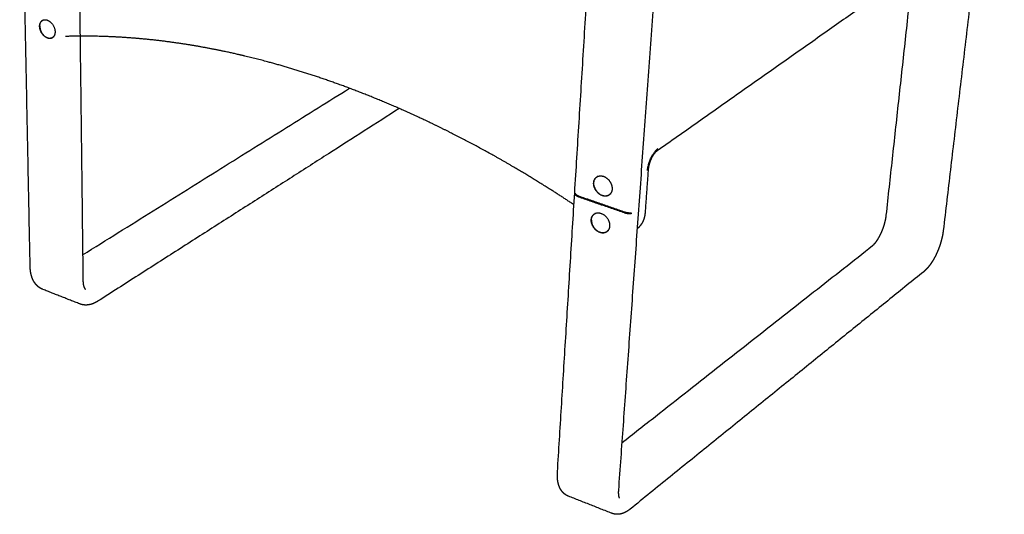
# Model space of a CAD drawing. Header units: millimetres. Extents: x 1262 to 2767, y -193 to 1393.
# Tile 2 of 8: x 2159 to 2753, y -193 to 105. Entities that reach past the tile are written whole.
import ezdxf

# ---------------------------------------------------------------- set-up
doc = ezdxf.new("R2010")
doc.units = ezdxf.units.MM
doc.layers.add('Make2D$Visible$Curves', color=7, linetype='Continuous', true_color=0x000000)

msp = doc.modelspace()

# ---------------------------------------------------------------- linework, layer by layer
at = {"layer": 'Make2D$Visible$Curves', "color": 18, "lineweight": -3, "true_color": 0x000000}
for points, weights, degree in [([(2752.51, 290.73), (2715.7, -21.62)], [3184.43890686, 3433.37017618], 1), ([(2165.36, -43.41), (2159.05, 272.44)], [3288.10515956, 3046.01174057], 1), ([(2193.38, 265.25), (2197.19, -51.96)], [3028.65970729, 3270.9301268], 1), ([(2483.16, -167.13), (2503.89, 167.71)], [3064.85600546, 2819.64960052], 1), ([(2544.01, 158.35), (2519.91, -178.09)], [2804.52176266, 3050.28729172], 1), ([(2727.69, 156.19), (2542.91, 26.14)], [3168.95099512, 2865.55139284], 1), ([(2681.39, -12.36), (2696.59, 127.1)], [3446.83868055, 3330.85728445], 1), ([(2171.07, 101.44), (2171.18, 101.5)], [3693.81292686, 3693.98726852], 1), ([(2171.18, 101.74), (2171.24, 104.18), (2172.9, 105.1)], [3693.68116748, 3351.35934191, 3688.30398907], 2), ([(2171.9, 104.3), (2171.92, 104.26), (2171.94, 104.23)], [3169.75206172, 3169.68633441, 3169.64498166], 2), ([(2172.9, 105.1), (2173.2, 105.26)], [3161.19263751, 3161.60052018], 1), ([(2180.37, 98.18), (2180.41, 95.55), (2178.65, 94.56)], [3684.45936397, 3314.03394071, 3690.06262399], 2), ([(2179.56, 95.08), (2178.65, 94.56)], [3162.62639127, 3161.3652307], 1), ([(2179.03, 94.85), (2179.06, 94.85), (2179.08, 94.86)], [3566.06100953, 3570.7729364, 3575.63095621], 2), ([(2197, -36.25), (2357.81, 64.14)], [3338.32887195, 3592.14480727], 1), ([(2387.83, 51.92), (2206.04, -64.27)], [3578.39370371, 3291.42923236], 1), ([(2537.39, 14.49), (2538.36, 23.48), (2543.65, 27.73)], [3351.98717579, 2512.975153, 3353.94145271], 2), ([(2542.91, 26.14), (2542.86, 26.1), (2542.8, 26.06), (2542.74, 26.02)], [3356.50423486, 3356.40550684, 3356.30656284, 3356.20734257], 3), ([(2537.85, 14.94), (2535.97, -10.94)], [2912.91437889, 2931.72551211], 1), ([(2537.87, 15.22), (2537.86, 15.12), (2537.86, 15.03), (2537.85, 14.94)], [3353.78015838, 3353.85922219, 3353.93809586, 3354.0168345], 3), ([(2505, 7.15), (2505.15, 9.46), (2506.79, 10.61)], [3367.64182596, 3124.61217719, 3363.01444797], 2), ([(2505.49, 4.5), (2504.06, 8.66), (2506.89, 10.64)], [3369.37860632, 2768.02521767, 3363.14815099], 2), ([(2506.79, 10.61), (2507.22, 10.92)], [2870.91879643, 2871.55305539], 1), ([(2506.89, 10.64), (2507.24, 10.88)], [2871.03370746, 2871.54609726], 1), ([(2506.89, 10.64), (2507.02, 10.73), (2507.17, 10.82)], [3363.14815099, 3335.57502297, 3311.90435338], 2), ([(2507.24, 10.88), (2507.2, 10.85), (2507.17, 10.82)], [3307.19909524, 3302.77617033, 3298.67488368], 2), ([(2493.73, 0.17), (2493.77, 0.81)], [3388.17875691, 3387.64469696], 1), ([(2496.05, -1.45), (2494.26, -0.83), (2493.73, 0.17)], [3384.20548081, 3151.93908295, 3388.17875691], 2), ([(2494.75, -0.18), (2493.73, 0.17)], [3387.31280141, 3388.17875691], 1), ([(2493.77, 0.81), (2494.3, -0.2), (2496.09, -0.82)], [3387.64469696, 3151.44190019, 3383.67142086], 2), ([(2494.29, 0.16), (2494.26, -0.47)], [3394.80435309, 3395.33979102], 1), ([(2516.12, 3.31), (2515.97, 1.03), (2514.35, -0.12)], [3358.28826307, 3124.58117611, 3362.86063712], 2), ([(2515.21, 0.49), (2514.35, -0.12)], [2872.37172887, 2871.11491445], 1), ([(2514.67, 0.17), (2514.71, 0.19), (2514.76, 0.21)], [3252.30704382, 3259.92526099, 3267.87412879], 2), ([(2523.63, -11.04), (2496.05, -1.45)], [3360.95076643, 3384.20548081], 1), ([(2496.09, -0.82), (2523.68, -10.41)], [3383.67142086, 3360.41670648], 1), ([(2503.66, -15.3), (2503.7, -12.86), (2505.4, -11.66)], [3386.67060439, 3117.85452015, 3381.91240859], 2), ([(2505.4, -11.66), (2505.74, -11.41)], [2887.50735942, 2888.01604213], 1), ([(2505.4, -11.66), (2505.59, -11.52), (2505.8, -11.41)], [3381.91240859, 3332.86053653, 3292.24869255], 2), ([(2505.86, -11.35), (2505.83, -11.38), (2505.8, -11.41)], [3334.68774953, 3330.30124351, 3326.14842059], 2), ([(2527.56, -11.58), (2525.45, -11.67), (2523.63, -11.04)], [3359.65398731, 3127.45964833, 3360.95076643], 2), ([(2523.68, -10.41), (2525.5, -11.04), (2527.6, -10.94)], [3360.41670648, 3126.96246558, 3359.11992736], 2), ([(2527.56, -11.58), (2525.37, -10.82)], [3359.65398731, 3361.48716602], 1), ([(2527.6, -10.94), (2527.56, -11.58)], [3359.11992736, 3359.65398731], 1), ([(2503.56, -15.07), (2503.67, -14.99)], [3386.33392422, 3386.52411075], 1), ([(2504.01, -13.47), (2503.98, -13.45), (2503.96, -13.43), (2503.93, -13.42)], [3406.62467838, 3406.63876481, 3406.65285314, 3406.6669434], 3), ([(2514.62, -18.94), (2514.47, -21.17), (2512.9, -22.3)], [3376.98036132, 3148.53761239, 3381.4808112], 2), ([(2513.76, -21.68), (2512.9, -22.3)], [2888.8457835, 2887.58871814], 1), ([(2513.22, -22), (2513.27, -21.98), (2513.31, -21.96)], [3269.10967846, 3276.62598987, 3284.45996714], 2), ([(2521.95, -149.58), (2673.13, -30.7)], [3099.93025261, 3360.32020203], 1), ([(2703.91, -46.42), (2527, -189.51)], [3343.49605716, 3039.54262645], 1), ([(2195.2, -65.83), (2173.02, -57.1)], [3295.1656121, 3315.11706709], 1), ([(2515.96, -192.05), (2489.77, -181.74)], [3031.3630394, 3051.31449439], 1)]:
    msp.add_rational_spline(points, weights, degree=degree, dxfattribs=at)
for points, weights, degree, knots in [([(2171.07, 101.44), (2170.98, 106.84), (2175.63, 105.22), (2180.28, 103.59), (2180.37, 98.18)], [3693.81292686, 2608.50255044, 3684.30290286, 2601.88858268, 3684.45936397], 2, [-28.431414, -28.431414, -28.431414, -14.215707, -14.215707, 0, 0, 0]), ([(2178.65, 94.56), (2176.4, 93.3), (2173.76, 95.69), (2171.13, 98.08), (2171.07, 101.44)], [3690.06262399, 3132.67169153, 3695.52995428, 3134.88297764, 3693.81292686], 2, [-20.221772, -20.221772, -20.221772, -10.110886, -10.110886, 0, 0, 0]), ([(2171.18, 101.74), (2171.05, 96.47), (2175.66, 94.59), (2177.63, 93.79), (2179.03, 94.85)], [3693.68116748, 2615.38195671, 3694.29743541, 3139.34639775, 3149.53419033], 2, [-28.274334, -28.274334, -28.274334, -14.137167, -14.137167, -6.907376, -6.907376, -6.907376]), ([(2493.13, -6.09), (2486.46, -1.64), (2479.76, 2.67), (2461.82, 13.8), (2450.56, 20.38), (2428.22, 32.61), (2417.17, 38.27), (2395.33, 48.69), (2384.56, 53.47), (2363.36, 62.14), (2352.94, 66.06), (2342.57, 69.62), (2332.25, 73.16), (2321.99, 76.34), (2307.88, 80.24), (2303.98, 81.27), (2293.67, 83.85), (2287.28, 85.32), (2270.58, 88.78), (2260.34, 90.54), (2239.96, 93.3), (2229.84, 94.29), (2209.79, 95.48), (2199.87, 95.67), (2188.96, 95.44), (2187.8, 95.41), (2186.65, 95.38)], [3413.15623228, 3417.24121256, 3421.47390356, 3433.17103422, 3440.89367516, 3456.9652704, 3465.29416156, 3482.48916605, 3491.33614554, 3509.47873015, 3518.75650005, 3528.33356095, 3537.90867584, 3547.77737039, 3561.83527757, 3565.7849952, 3576.38454507, 3583.10379422, 3601.11031421, 3612.57184728, 3636.25065783, 3648.47485649, 3673.64766291, 3686.59593999, 3701.3525887, 3702.93136668, 3704.51331531], 3, [1194.483874, 1194.483874, 1194.483874, 1194.483874, 1229.792313, 1229.792313, 1288.816855, 1288.816855, 1346.68837, 1346.68837, 1403.337475, 1403.337475, 1458.693068, 1458.693068, 1458.693068, 1514.078199, 1514.078199, 1535.407375, 1535.407375, 1570.738453, 1570.738453, 1628.615754, 1628.615754, 1687.616572, 1687.616572, 1747.648961, 1747.648961, 1754.824803, 1754.824803, 1754.824803, 1754.824803]), ([(2542.74, 26.02), (2542.7, 25.99), (2542.65, 25.95), (2542.55, 25.87), (2542.5, 25.83), (2542.42, 25.76), (2542.38, 25.73), (2542.33, 25.68), (2542.3, 25.66), (2542.22, 25.58), (2542.16, 25.52), (2542.1, 25.46), (2541.97, 25.33), (2541.85, 25.19), (2541.71, 25.04), (2541.65, 24.96), (2541.58, 24.87), (2541.44, 24.7), (2541.37, 24.61), (2541.3, 24.52), (2541.17, 24.34), (2541.03, 24.14), (2540.75, 23.73), (2540.62, 23.51), (2540.48, 23.28), (2540.41, 23.17), (2540.34, 23.05), (2540.21, 22.81), (2540.14, 22.68), (2540.08, 22.56), (2539.94, 22.31), (2539.82, 22.05), (2539.69, 21.79), (2539.57, 21.53), (2539.45, 21.26), (2539.22, 20.71), (2539.11, 20.44), (2539, 20.15), (2538.9, 19.87), (2538.8, 19.59), (2538.62, 19.02), (2538.53, 18.73), (2538.45, 18.45), (2538.38, 18.16), (2538.3, 17.88), (2538.24, 17.6), (2538.21, 17.46), (2538.18, 17.32), (2538.12, 17.04), (2538.09, 16.9), (2538.07, 16.77), (2538.02, 16.5), (2537.98, 16.23), (2537.91, 15.71), (2537.89, 15.46), (2537.87, 15.22)], [3356.20735567, 3356.03662438, 3355.86949872, 3355.54285756, 3355.38380556, 3355.1390643, 3355.05094358, 3354.90068104, 3354.83792847, 3354.62886146, 3354.48629878, 3354.34811689, 3354.06836148, 3353.80689898, 3353.56321351, 3353.44001148, 3353.32151729, 3353.09442353, 3352.98532698, 3352.88100174, 3352.67296844, 3352.48380023, 3352.14209023, 3351.99072851, 3351.85893217, 3351.79210829, 3351.73039923, 3351.61712987, 3351.56524325, 3351.51844278, 3351.42539292, 3351.35257542, 3351.29986197, 3351.24730745, 3351.21463387, 3351.18941644, 3351.19723801, 3351.22515991, 3351.25309095, 3351.30108604, 3351.4367103, 3351.52384106, 3351.63025162, 3351.73660264, 3351.8619545, 3352.00633044, 3352.07885854, 3352.15626303, 3352.31962223, 3352.40612159, 3352.49714373, 3352.67700753, 3352.87448021, 3353.30352433, 3353.53367047, 3353.78016218], 3, [0, 0, 0, 0, 0.591269, 0.591269, 1.180138, 1.180138, 1.519724, 1.519724, 1.768362, 1.768362, 2.358158, 2.358158, 2.358158, 3.550207, 3.550207, 3.550207, 4.152459, 4.152459, 4.754927, 4.754927, 4.754927, 5.958954, 5.958954, 7.171426, 7.171426, 7.171426, 7.784283, 7.784283, 8.399634, 8.399634, 8.399634, 9.62523, 9.62523, 9.62523, 10.849594, 10.849594, 12.083065, 12.083065, 12.083065, 13.317897, 13.317897, 14.543241, 14.543241, 14.543241, 15.767174, 15.767174, 15.767174, 16.382003, 16.382003, 16.995501, 16.995501, 16.995501, 18.209119, 18.209119, 19.412642, 19.412642, 19.412642, 19.412642]), ([(2514.35, -0.12), (2511.57, -2.08), (2508.15, 0.57), (2504.74, 3.23), (2505, 7.15)], [3362.86063712, 2784.87289706, 3369.17979888, 2787.76357277, 3367.64182596], 2, [-21.612938, -21.612938, -21.612938, -10.806469, -10.806469, 0, 0, 0]), ([(2506.79, 10.61), (2509.57, 12.56), (2512.98, 9.9), (2516.39, 7.23), (2516.12, 3.31)], [3363.01444797, 2781.31002257, 3356.73982865, 2778.4565623, 3358.28826307], 2, [-21.538918, -21.538918, -21.538918, -10.769459, -10.769459, 0, 0, 0]), ([(2505.49, 4.5), (2507.56, -1.49), (2512.7, -0.71), (2514.44, -0.45), (2515.4, 0.99)], [3369.37860632, 2384.13818876, 3365.40082417, 2949.98851043, 2881.63610283], 2, [-28.274334, -28.274334, -28.274334, -14.137167, -14.137167, -8.205953, -8.205953, -8.205953]), ([(2503.56, -15.07), (2503.93, -9.34), (2509.46, -11.28), (2515.01, -13.21), (2514.62, -18.94)], [3386.33392422, 2391.0820626, 3376.82390022, 2384.46809484, 3376.98036132], 2, [-28.431414, -28.431414, -28.431414, -14.215707, -14.215707, 0, 0, 0]), ([(2535.97, -10.94), (2535.96, -11.1), (2535.95, -11.26), (2535.91, -11.58), (2535.89, -11.74), (2535.85, -12.06), (2535.83, -12.22), (2535.75, -12.7), (2535.69, -13.01), (2535.57, -13.49), (2535.53, -13.67), (2535.35, -14.33), (2535.19, -14.81), (2534.82, -15.77), (2534.61, -16.24), (2534.37, -16.69), (2534.21, -16.98), (2534.05, -17.27), (2533.77, -17.71), (2533.66, -17.87), (2533.35, -18.33), (2533.13, -18.61), (2532.56, -19.29), (2532.2, -19.68), (2531.67, -20.16), (2531.54, -20.28), (2531.33, -20.45), (2531.26, -20.5), (2531.19, -20.56)], [3375.67653612, 3375.78779306, 3375.90060127, 3376.13078032, 3376.24818769, 3376.48755716, 3376.60955044, 3376.97669713, 3377.22604853, 3377.62290717, 3377.76678682, 3378.33246291, 3378.76532977, 3379.6669853, 3380.13595163, 3380.61436445, 3380.92133385, 3381.23200752, 3381.73410987, 3381.92337758, 3382.45823475, 3382.80595404, 3383.68891472, 3384.22673837, 3384.95046101, 3385.13263567, 3385.4060373, 3385.49701374, 3385.58804207], 3, [0, 0, 0, 0, 0.726616, 0.726616, 1.46312, 1.46312, 2.209381, 2.209381, 3.682329, 3.682329, 4.505251, 4.505251, 6.882995, 6.882995, 9.335776, 9.335776, 9.335776, 10.908804, 10.908804, 11.85129, 11.85129, 13.557272, 13.557272, 16.149007, 16.149007, 17.018608, 17.018608, 17.451874, 17.451874, 17.451874, 17.451874]), ([(2512.9, -22.3), (2510.15, -24.27), (2506.73, -21.62), (2503.31, -18.97), (2503.56, -15.07)], [3381.4808112, 2795.19209641, 3387.85805855, 2798.13161125, 3386.33392422], 2, [-21.709742, -21.709742, -21.709742, -10.854871, -10.854871, 0, 0, 0]), ([(2503.66, -15.3), (2503.56, -21.06), (2509.05, -22.71), (2512.29, -23.68), (2513.92, -21.2)], [3386.67060439, 2397.97219255, 3386.36516012, 2722.01057671, 2940.35180886], 2, [-28.274334, -28.274334, -28.274334, -14.137167, -14.137167, -4.700665, -4.700665, -4.700665]), ([(2673.13, -30.7), (2673.22, -30.63), (2673.32, -30.55), (2673.54, -30.36), (2673.65, -30.25), (2673.89, -30.02), (2674.02, -29.89), (2674.28, -29.61), (2674.41, -29.46), (2674.67, -29.16), (2674.78, -29.02), (2674.93, -28.84), (2674.95, -28.8), (2675.13, -28.58), (2675.28, -28.38), (2675.58, -27.96), (2675.74, -27.74), (2676.05, -27.28), (2676.2, -27.04), (2676.51, -26.53), (2676.67, -26.27), (2676.98, -25.74), (2677.14, -25.46), (2677.44, -24.89), (2677.6, -24.6), (2677.9, -24), (2678.04, -23.69), (2678.19, -23.38), (2678.33, -23.07), (2678.47, -22.76), (2678.88, -21.81), (2679.15, -21.16), (2679.51, -20.17), (2679.63, -19.84), (2679.96, -18.87), (2680.16, -18.21), (2680.43, -17.25), (2680.52, -16.93), (2680.75, -16), (2680.89, -15.39), (2681.07, -14.51), (2681.12, -14.22), (2681.21, -13.66), (2681.25, -13.39), (2681.33, -12.87), (2681.36, -12.61), (2681.39, -12.36)], [3925.39147891, 3925.78298871, 3926.16333079, 3926.91139946, 3927.2781807, 3927.99631934, 3928.3468364, 3929.02957398, 3929.36102088, 3929.93862213, 3930.18936962, 3930.48979546, 3930.5485534, 3930.90718848, 3931.1919613, 3931.7346378, 3931.99192154, 3932.47700582, 3932.70424083, 3933.12684015, 3933.32172672, 3933.67759869, 3933.838162, 3934.12371318, 3934.24838807, 3934.46094031, 3934.54861504, 3934.61747254, 3934.6864329, 3934.73649139, 3934.82990466, 3934.81710272, 3934.68693992, 3934.62561776, 3934.38991549, 3934.1637743, 3933.72514714, 3933.56468633, 3933.04437937, 3932.64002592, 3931.95286098, 3931.71496643, 3931.21834079, 3930.96029161, 3930.42630801, 3930.15099968, 3929.86419552], 3, [0, 0, 0, 0, 1.407126, 1.407126, 2.851345, 2.851345, 4.332351, 4.332351, 5.849158, 5.849158, 7.093665, 7.093665, 7.399969, 7.399969, 8.982385, 8.982385, 10.593206, 10.593206, 12.228838, 12.228838, 13.885169, 13.885169, 15.557895, 15.557895, 17.242605, 17.242605, 18.934612, 18.934612, 18.934612, 20.629543, 20.629543, 24.008725, 24.008725, 25.68294, 25.68294, 28.980173, 28.980173, 30.594515, 30.594515, 33.738327, 33.738327, 35.261347, 35.261347, 36.748656, 36.748656, 38.19797, 38.19797, 38.19797, 38.19797]), ([(2715.7, -21.62), (2715.66, -21.96), (2715.61, -22.31), (2715.51, -23.02), (2715.45, -23.37), (2715.32, -24.1), (2715.25, -24.47), (2715.02, -25.61), (2714.84, -26.38), (2714.54, -27.55), (2714.43, -27.95), (2714.09, -29.16), (2713.83, -29.96), (2713.42, -31.18), (2713.27, -31.58), (2712.82, -32.81), (2712.5, -33.61), (2711.98, -34.81), (2711.8, -35.2), (2711.62, -35.59), (2711.44, -35.98), (2711.26, -36.37), (2710.88, -37.13), (2710.68, -37.51), (2710.29, -38.24), (2710.09, -38.61), (2709.68, -39.32), (2709.47, -39.67), (2709.12, -40.23), (2708.98, -40.46), (2708.56, -41.11), (2708.27, -41.54), (2707.77, -42.25), (2707.55, -42.55), (2707.13, -43.09), (2706.93, -43.33), (2706.49, -43.87), (2706.24, -44.16), (2705.74, -44.71), (2705.49, -44.97), (2705.03, -45.42), (2704.82, -45.62), (2704.38, -46.02), (2704.14, -46.22), (2703.91, -46.42)], [3903.97526324, 3904.27214369, 3904.55860108, 3905.1151834, 3905.38468392, 3905.90446357, 3906.15411195, 3906.87598639, 3907.30508968, 3907.863676, 3908.03688536, 3908.51427336, 3908.76722397, 3909.04444753, 3909.11988684, 3909.29356324, 3909.33620335, 3909.29029455, 3909.25644652, 3909.20430545, 3909.15208629, 3909.08155883, 3908.90451375, 3908.79807893, 3908.55042114, 3908.40937409, 3908.09419063, 3907.92031476, 3907.60448359, 3907.47154801, 3907.05418493, 3906.74997465, 3906.17677903, 3905.91918431, 3905.41263325, 3905.16673166, 3904.5937025, 3904.26177254, 3903.5865198, 3903.24422225, 3902.60244775, 3902.30576046, 3901.67634148, 3901.34235108, 3901.00406713], 3, [0, 0, 0, 0, 1.830979, 1.830979, 3.698673, 3.698673, 5.601582, 5.601582, 9.506406, 9.506406, 11.502166, 11.502166, 15.568429, 15.568429, 17.63076, 17.63076, 21.798167, 21.798167, 23.893843, 23.893843, 23.893843, 25.993296, 25.993296, 28.091916, 28.091916, 30.185849, 30.185849, 32.271437, 32.271437, 33.65485, 33.65485, 36.403869, 36.403869, 38.444514, 38.444514, 40.231117, 40.231117, 42.464901, 42.464901, 44.617411, 44.617411, 46.39605, 46.39605, 48.327605, 48.327605, 48.327605, 48.327605]), ([(2173.02, -57.1), (2172.8, -57.01), (2172.58, -56.92), (2172.17, -56.72), (2171.98, -56.63), (2171.62, -56.42), (2171.44, -56.32), (2171.09, -56.09), (2170.92, -55.97), (2170.75, -55.85), (2170.63, -55.77), (2170.51, -55.68), (2170.35, -55.55), (2170.3, -55.51), (2170.1, -55.34), (2169.94, -55.2), (2169.64, -54.93), (2169.5, -54.78), (2169.21, -54.49), (2169.07, -54.34), (2168.81, -54.03), (2168.68, -53.87), (2168.53, -53.69), (2168.51, -53.66), (2168.39, -53.5), (2168.29, -53.37), (2168.08, -53.07), (2167.97, -52.9), (2167.65, -52.4), (2167.46, -52.07), (2167.18, -51.54), (2167.09, -51.36), (2166.84, -50.82), (2166.69, -50.46), (2166.55, -50.09), (2166.35, -49.55), (2166.18, -49), (2165.91, -47.98), (2165.8, -47.51), (2165.72, -47.04), (2165.63, -46.58), (2165.56, -46.11), (2165.47, -45.27), (2165.43, -44.89), (2165.41, -44.49), (2165.41, -44.46), (2165.38, -44.1), (2165.37, -43.76), (2165.36, -43.41)], [3863.98388393, 3863.66568649, 3863.34721681, 3862.74895481, 3862.46960172, 3861.91267035, 3861.63538871, 3861.08100756, 3860.80418278, 3860.52714615, 3860.33086236, 3860.1345719, 3859.85868776, 3859.77913441, 3859.425237, 3859.15097275, 3858.60441677, 3858.33223624, 3857.79031949, 3857.52073473, 3856.98458743, 3856.71809237, 3856.40662268, 3856.36115589, 3856.09786639, 3855.88041556, 3855.40379867, 3855.14486589, 3854.3896549, 3853.89563464, 3853.14993161, 3852.89482315, 3852.16343153, 3851.69073443, 3851.22486983, 3850.54729663, 3849.88341527, 3848.72012065, 3848.2135813, 3847.72157099, 3847.24537244, 3846.78261512, 3845.98869865, 3845.65138231, 3845.30000952, 3845.27579941, 3844.95933387, 3844.67534645, 3844.40023592], 3, [0, 0, 0, 0, 1.457831, 1.457831, 2.733106, 2.733106, 3.996345, 3.996345, 5.255737, 5.255737, 5.255737, 6.148745, 6.148745, 6.510544, 6.510544, 7.758408, 7.758408, 8.997603, 8.997603, 10.226946, 10.226946, 11.445619, 11.445619, 11.654001, 11.654001, 12.652797, 12.652797, 13.84794, 13.84794, 16.150401, 16.150401, 17.356503, 17.356503, 19.6285, 19.6285, 19.6285, 22.934278, 22.934278, 25.592634, 25.592634, 25.592634, 28.165379, 28.165379, 30.159615, 30.159615, 30.307556, 30.307556, 32.098002, 32.098002, 32.098002, 32.098002]), ([(2197.19, -51.96), (2197.19, -52.19), (2197.2, -52.42), (2197.22, -52.87), (2197.24, -53.09), (2197.29, -53.51), (2197.31, -53.72), (2197.37, -54.06), (2197.39, -54.19), (2197.42, -54.32), (2197.43, -54.38), (2197.44, -54.44), (2197.49, -54.69), (2197.54, -54.87), (2197.63, -55.2), (2197.68, -55.36), (2197.79, -55.65), (2197.85, -55.78), (2197.96, -56.03), (2198.01, -56.14), (2198.12, -56.34), (2198.18, -56.43), (2198.28, -56.58), (2198.33, -56.64), (2198.39, -56.71), (2198.41, -56.73), (2198.45, -56.77), (2198.47, -56.8), (2198.52, -56.85), (2198.55, -56.87), (2198.58, -56.89), (2198.58, -56.89), (2198.59, -56.9), (2198.6, -56.91), (2198.61, -56.91), (2198.63, -56.93), (2198.64, -56.94), (2198.67, -56.95), (2198.68, -56.95), (2198.69, -56.96), (2198.7, -56.97), (2198.71, -56.97), (2198.71, -56.97), (2198.71, -56.97)], [3821.52544852, 3821.81227179, 3822.11023114, 3822.73395043, 3823.05990237, 3823.7394565, 3824.09311569, 3824.7096995, 3824.96687956, 3825.22893676, 3825.35135635, 3825.47481084, 3825.99592861, 3826.40249266, 3827.24062493, 3827.67150026, 3828.55713666, 3829.0102957, 3829.93868794, 3830.41168288, 3831.37766607, 3831.86769285, 3832.86539746, 3833.36938512, 3834.07121756, 3834.26450795, 3834.78029651, 3835.10260188, 3835.82647296, 3836.22681307, 3836.75182125, 3836.87455479, 3836.99731174, 3837.20789296, 3837.41859036, 3837.94847367, 3838.26735787, 3838.89392418, 3839.20142636, 3839.72907762, 3839.94925455, 3840.24747778, 3840.32553254, 3840.40358609], 3, [0, 0, 0, 0, 1.36602, 1.36602, 2.758489, 2.758489, 4.175456, 4.175456, 5.156432, 5.156432, 5.156432, 5.613788, 5.613788, 7.071023, 7.071023, 8.546859, 8.546859, 10.040618, 10.040618, 11.55311, 11.55311, 13.084867, 13.084867, 14.635448, 14.635448, 15.223652, 15.223652, 16.201339, 16.201339, 17.411276, 17.411276, 17.780241, 17.780241, 17.780241, 18.412882, 18.412882, 19.371109, 19.371109, 20.294273, 20.294273, 20.955315, 20.955315, 21.189672, 21.189672, 21.189672, 21.189672]), ([(2206.04, -64.27), (2205.6, -64.55), (2205.14, -64.81), (2204.47, -65.16), (2204.25, -65.26), (2203.76, -65.49), (2203.48, -65.6), (2202.86, -65.84), (2202.51, -65.96), (2202.02, -66.1), (2201.88, -66.14), (2201.7, -66.18), (2201.65, -66.2), (2201.32, -66.28), (2201.03, -66.33), (2200.46, -66.43), (2200.18, -66.46), (2199.9, -66.49), (2199.71, -66.5), (2199.51, -66.52), (2199.11, -66.53), (2198.91, -66.53), (2198.51, -66.52), (2198.31, -66.51), (2197.91, -66.48), (2197.71, -66.46), (2197.1, -66.38), (2196.69, -66.3), (2195.92, -66.09), (2195.56, -65.97), (2195.2, -65.83)], [3854.77254955, 3854.21850279, 3853.64729418, 3852.79297584, 3852.52002519, 3851.89436134, 3851.53997142, 3850.73902296, 3850.29047747, 3849.66434576, 3849.4901797, 3849.25709102, 3849.19865053, 3848.77056525, 3848.39869759, 3847.66908332, 3847.31159941, 3846.95266519, 3846.70067236, 3846.44805335, 3845.93842868, 3845.68156489, 3845.16381633, 3844.90306192, 3844.37792001, 3844.11365771, 3843.31249377, 3842.77555515, 3841.73470327, 3841.23287351, 3840.72916954], 3, [0, 0, 0, 0, 3.024407, 3.024407, 4.422322, 4.422322, 6.199799, 6.199799, 8.401792, 8.401792, 9.246249, 9.246249, 9.528414, 9.528414, 11.311171, 11.311171, 13.008671, 13.008671, 13.008671, 14.200504, 14.200504, 15.407076, 15.407076, 16.627445, 16.627445, 17.859997, 17.859997, 20.356567, 20.356567, 22.678859, 22.678859, 22.678859, 22.678859]), ([(2489.77, -181.74), (2489.59, -181.67), (2489.41, -181.59), (2489.17, -181.48), (2489.1, -181.45), (2488.83, -181.31), (2488.63, -181.2), (2488.23, -180.96), (2488.04, -180.83), (2487.67, -180.57), (2487.5, -180.43), (2487.32, -180.29), (2487.09, -180.09), (2486.86, -179.88), (2486.47, -179.49), (2486.31, -179.3), (2485.98, -178.91), (2485.82, -178.71), (2485.51, -178.28), (2485.36, -178.06), (2485.12, -177.66), (2485.01, -177.48), (2484.85, -177.18), (2484.79, -177.07), (2484.61, -176.71), (2484.5, -176.46), (2484.32, -176.02), (2484.24, -175.84), (2484.07, -175.38), (2483.98, -175.1), (2483.89, -174.82), (2483.75, -174.35), (2483.63, -173.87), (2483.49, -173.2), (2483.46, -173.02), (2483.35, -172.41), (2483.29, -171.98), (2483.21, -171.21), (2483.18, -170.88), (2483.13, -170.17), (2483.12, -169.79), (2483.11, -169.27), (2483.11, -169.14), (2483.1, -168.76), (2483.11, -168.51), (2483.12, -167.88), (2483.14, -167.51), (2483.16, -167.13)], [3556.50488128, 3556.29674203, 3556.08843013, 3555.79696187, 3555.71442613, 3555.38038494, 3555.12843403, 3554.62301704, 3554.37003605, 3553.86285767, 3553.6091219, 3553.35369048, 3553.00511062, 3552.65435378, 3552.01511929, 3551.72813136, 3551.12902478, 3550.81690515, 3550.18915066, 3549.87365796, 3549.30878979, 3549.05991204, 3548.65109024, 3548.49139843, 3548.00262963, 3547.67301487, 3547.10443951, 3546.86514732, 3546.27615444, 3545.92659163, 3545.57902565, 3545.00621387, 3544.43736722, 3543.66777299, 3543.45851902, 3542.78178186, 3542.32011279, 3541.52748542, 3541.19209557, 3540.49644636, 3540.13777728, 3539.67002901, 3539.55277717, 3539.21925925, 3539.00577892, 3538.48426563, 3538.1813945, 3537.88853221], 3, [0, 0, 0, 0, 1.096173, 1.096173, 1.528718, 1.528718, 2.844736, 2.844736, 4.154475, 4.154475, 5.454124, 5.454124, 5.454124, 7.227906, 7.227906, 8.658206, 8.658206, 10.194617, 10.194617, 11.73071, 11.73071, 12.933922, 12.933922, 13.703557, 13.703557, 15.288003, 15.288003, 16.439793, 16.439793, 18.128637, 18.128637, 18.128637, 20.912831, 20.912831, 21.960969, 21.960969, 24.327032, 24.327032, 26.112975, 26.112975, 28.104697, 28.104697, 28.779079, 28.779079, 30.041166, 30.041166, 31.92307, 31.92307, 31.92307, 31.92307]), ([(2519.91, -178.09), (2519.89, -178.35), (2519.88, -178.6), (2519.86, -179.09), (2519.85, -179.33), (2519.86, -179.8), (2519.86, -180.02), (2519.89, -180.46), (2519.9, -180.67), (2519.94, -181.06), (2519.97, -181.25), (2520.02, -181.58), (2520.05, -181.73), (2520.08, -181.88), (2520.08, -181.89), (2520.1, -181.98), (2520.12, -182.05), (2520.16, -182.18), (2520.17, -182.24), (2520.19, -182.31), (2520.2, -182.32), (2520.2, -182.33), (2520.23, -182.43), (2520.26, -182.51), (2520.29, -182.59), (2520.3, -182.6), (2520.33, -182.67), (2520.35, -182.72), (2520.39, -182.79), (2520.4, -182.82), (2520.41, -182.84), (2520.42, -182.84), (2520.42, -182.84)], [3513.06072539, 3513.35221467, 3513.65526527, 3514.2899805, 3514.62199687, 3515.31463466, 3515.67555727, 3516.42580706, 3516.81523984, 3517.62188485, 3518.03907017, 3518.86039613, 3519.26225574, 3519.714532, 3519.75650214, 3520.02833937, 3520.26054861, 3520.72988098, 3520.96678793, 3521.25565035, 3521.3054013, 3521.3552409, 3521.79208708, 3522.23489687, 3522.73068969, 3522.77686771, 3523.25314398, 3523.68676067, 3524.51395328, 3524.90431516, 3525.59405344, 3525.88895577, 3526.1841983], 3, [0, 0, 0, 0, 1.421215, 1.421215, 2.869571, 2.869571, 4.342691, 4.342691, 5.83832, 5.83832, 7.354414, 7.354414, 8.747292, 8.747292, 8.889445, 8.889445, 9.666208, 9.666208, 10.443001, 10.443001, 10.604248, 10.604248, 10.604248, 12.017223, 12.017223, 12.162128, 12.162128, 13.50996, 13.50996, 14.703014, 14.703014, 15.598369, 15.598369, 15.598369, 15.598369]), ([(2527, -189.51), (2526.63, -189.82), (2526.24, -190.11), (2525.47, -190.64), (2525.08, -190.88), (2524.68, -191.1), (2524.41, -191.26), (2524.14, -191.4), (2523.69, -191.62), (2523.52, -191.69), (2523.17, -191.84), (2522.99, -191.91), (2522.63, -192.05), (2522.45, -192.11), (2522.13, -192.21), (2521.99, -192.25), (2521.61, -192.36), (2521.35, -192.42), (2521.1, -192.47), (2520.89, -192.51), (2520.69, -192.54), (2520.27, -192.6), (2520.06, -192.62), (2519.63, -192.65), (2519.42, -192.66), (2518.98, -192.66), (2518.76, -192.65), (2518.31, -192.62), (2518.09, -192.59), (2517.64, -192.52), (2517.41, -192.48), (2516.96, -192.38), (2516.74, -192.32), (2516.33, -192.19), (2516.15, -192.12), (2515.96, -192.05)], [3546.36821617, 3545.87296736, 3545.36527349, 3544.35002086, 3543.84161336, 3543.32982638, 3542.97752574, 3542.62294448, 3542.0523187, 3541.83644915, 3541.40053166, 3541.18036787, 3540.73617467, 3540.51206639, 3540.12707827, 3539.96597486, 3539.50671093, 3539.20923391, 3538.91300293, 3538.67844083, 3538.44472462, 3537.97460398, 3537.7384081, 3537.26355312, 3537.02518947, 3536.54618501, 3536.30591293, 3535.82323127, 3535.58124732, 3535.0952336, 3534.85167009, 3534.36254854, 3534.11748354, 3533.66487041, 3533.4577886, 3533.2501669], 3, [0, 0, 0, 0, 2.70116, 2.70116, 5.321128, 5.321128, 5.321128, 7.123776, 7.123776, 8.217614, 8.217614, 9.332457, 9.332457, 10.468983, 10.468983, 11.288523, 11.288523, 12.80932, 12.80932, 12.80932, 14.014498, 14.014498, 15.242196, 15.242196, 16.491792, 16.491792, 17.761945, 17.761945, 19.050411, 19.050411, 20.35396, 20.35396, 21.668423, 21.668423, 22.777485, 22.777485, 22.777485, 22.777485])]:
    msp.add_rational_spline(points, weights, degree=degree, knots=knots, dxfattribs=at)

doc.saveas('drawing.dxf')
